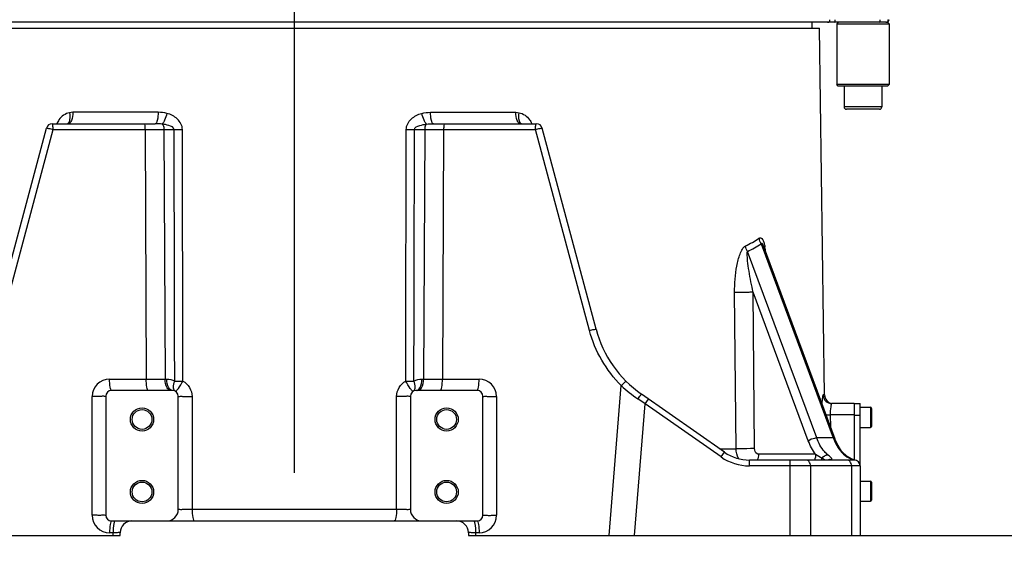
# Model space of a CAD drawing. Header units: millimetres. Extents: x 0 to 8410, y 0 to 5940.
# Tile 58 of 85: x 3719 to 4058, y 3141 to 3324. Entities that reach past the tile are written whole.
import ezdxf

# ---------------------------------------------------------------- set-up
doc = ezdxf.new("R2010")
doc.units = ezdxf.units.MM
doc.header["$LTSCALE"] = 462.55
doc.linetypes.add('CENTER', pattern=[0.6, 0.375, -0.075, 0.075, -0.075])
doc.layers.get('0').update_dxf_attribs({"linetype": 'CONTINUOUS'})
for name, color, linetype in [('204101000013-1_DXF_DIMENSION', 7, 'CONTINUOUS'), ('204101000013_DXF_AXIS', 7, 'CONTINUOUS'), ('204101000013_DXF_DIMENSION', 7, 'CONTINUOUS'), ('304103000018DXF_CONTINUOUS_LINE', 7, 'CONTINUOUS'), ('304103000019DXF_CONTINUOUS_LINE', 7, 'CONTINUOUS'), ('304104000151DXF_CONTINUOUS_LINE', 7, 'CONTINUOUS'), ('304105000042DXF_CONTINUOUS_LINE', 7, 'CONTINUOUS'), ('501023000016DXF_CONTINUOUS_LINE', 7, 'CONTINUOUS'), ('501023000074DXF_CONTINUOUS_LINE', 7, 'CONTINUOUS')]:
    doc.layers.add(name, color=color, linetype=linetype)
doc.styles.get("Standard").update_dxf_attribs({"font": 'txt', "width": 0.7})
doc.dimstyles.new('DIMSTYLE_1', dxfattribs={"dimtxt": 70, "dimasz": 60, "dimexe": 1.5, "dimexo": 0, "dimgap": 1.75, "dimtad": 0, "dimtih": 1, "dimtoh": 1, "dimdsep": 46, "dimtxsty": 'Standard', "dimblk": '_FILLED', "dimblk1": '_FILLED', "dimblk2": '_FILLED', "dimcen": 0.09, "dimclrt": 5, "dimazin": 2, "dimtp": 0.01, "dimtm": 0.01, "dimtfac": 1, "dimtofl": 0, "dimtmove": 0, "dimatfit": 3, "dimldrblk": '_FILLED', "dimfxl": 0, "dimtolj": 1, "dimarcsym": 0})
doc.dimstyles.new('DIMSTYLE_2', dxfattribs={"dimtxt": 70, "dimasz": 60, "dimexe": 1.5, "dimexo": 0, "dimgap": 1.75, "dimtad": 0, "dimtih": 1, "dimtoh": 1, "dimdec": 0, "dimdsep": 46, "dimtxsty": 'Standard', "dimblk": '_FILLED', "dimblk1": '_FILLED', "dimblk2": '_FILLED', "dimcen": 0.09, "dimclrt": 5, "dimazin": 2, "dimtp": 0.01, "dimtm": 0.01, "dimtfac": 1, "dimtdec": 0, "dimtofl": 0, "dimtmove": 0, "dimatfit": 3, "dimldrblk": '_FILLED', "dimfxl": 0, "dimtolj": 1, "dimarcsym": 0})
doc.dimstyles.new('DIMSTYLE_3', dxfattribs={"dimtxt": 70, "dimasz": 60, "dimexe": 1.5, "dimexo": 0, "dimgap": 1.75, "dimtad": 0, "dimtih": 1, "dimtoh": 1, "dimdec": 0, "dimdsep": 46, "dimtxsty": 'Standard', "dimblk": '_FILLED', "dimblk1": '_FILLED', "dimblk2": '_FILLED', "dimcen": 0.09, "dimclrt": 5, "dimazin": 2, "dimtfac": 1, "dimtdec": 0, "dimtofl": 0, "dimtmove": 0, "dimatfit": 3, "dimldrblk": '_FILLED', "dimfxl": 0, "dimtolj": 1, "dimarcsym": 0})
doc.dimstyles.new('DIMSTYLE_4', dxfattribs={"dimtxt": 70, "dimasz": 60, "dimexe": 1.5, "dimexo": 0, "dimgap": 1.75, "dimtad": 0, "dimtih": 1, "dimtoh": 1, "dimdec": 9, "dimdsep": 46, "dimtxsty": 'Standard', "dimblk": '_FILLED', "dimblk1": '_FILLED', "dimblk2": '_FILLED', "dimcen": 0.09, "dimclrt": 5, "dimazin": 2, "dimtp": 0.01, "dimtm": 0.01, "dimtfac": 1, "dimtdec": 9, "dimtofl": 0, "dimtmove": 0, "dimatfit": 3, "dimldrblk": '_FILLED', "dimfxl": 0, "dimtolj": 1, "dimarcsym": 0})
doc.dimstyles.new('DIMSTYLE_7', dxfattribs={"dimtxt": 70, "dimasz": 60, "dimexe": 1.5, "dimexo": 0, "dimgap": 1.75, "dimtad": 1, "dimdsep": 46, "dimtxsty": 'Standard', "dimblk": '_FILLED', "dimblk1": '_FILLED', "dimblk2": '_FILLED', "dimcen": 0.09, "dimclrt": 5, "dimazin": 2, "dimtp": 0.01, "dimtm": 0.01, "dimtfac": 1, "dimtofl": 0, "dimtmove": 0, "dimatfit": 3, "dimldrblk": '_FILLED', "dimfxl": 0, "dimtolj": 1, "dimarcsym": 0})

# ---------------------------------------------------------------- blocks, each defined once
blk = doc.blocks.new('*D2')
at = {"layer": '204101000013-1_DXF_DIMENSION', "color": 2, "linetype": 'Continuous'}
blk.add_line((4005.47, 3146.17), (5658.26, 3146.17), dxfattribs=at)
blk = doc.blocks.new('_FILLED')
at = {"color": 0, "linetype": 'ByBlock'}
blk.add_solid([(0, 0), (-1, 0.125), (-1, -0.125)], dxfattribs=at)
blk = doc.blocks.new('*D8')
at = {"layer": '204101000013-1_DXF_DIMENSION', "color": 2, "linetype": 'Continuous'}
blk.add_line((3962.4, 2842.16), (5658.26, 2842.16), dxfattribs=at)
blk = doc.blocks.new('*D10')
at = {"layer": '204101000013-1_DXF_DIMENSION', "color": 2, "linetype": 'Continuous'}
blk.add_line((4009.53, 4414.17), (5658.26, 4414.17), dxfattribs=at)
blk = doc.blocks.new('*D11')
at = {"layer": '204101000013-1_DXF_DIMENSION', "color": 2, "linetype": 'Continuous'}
blk.add_line((3962.4, 5206.15), (5658.26, 5206.15), dxfattribs=at)
blk = doc.blocks.new('*D21')
at = {"layer": '204101000013-1_DXF_DIMENSION', "color": 2, "linetype": 'Continuous'}
blk.add_line((3975.75, 3957.41), (5658.26, 3957.41), dxfattribs=at)
blk = doc.blocks.new('*D23')
at = {"layer": '204101000013-1_DXF_DIMENSION', "color": 2, "linetype": 'Continuous'}
blk.add_line((2452.9, 3544.17), (2452.9, 2387.41), dxfattribs=at)
blk = doc.blocks.new('*D31')
at = {"layer": '204101000013_DXF_DIMENSION', "color": 2, "linetype": 'Continuous'}
for p, q in [((3909.22, 3684.17), (3361.14, 3684.17)), ((3376.14, 3684.17), (3376.14, 3415.17)), ((3376.14, 3146.17), (3376.14, 3415.17)), ((3621.33, 3146.17), (3361.14, 3146.17))]:
    blk.add_line(p, q, dxfattribs=at)
at = {"layer": '204101000013_DXF_DIMENSION', "color": 2, "linetype": 'Continuous', "xscale": 60, "yscale": 60, "zscale": 60}
for p, rotation in [((3376.14, 3684.17), 90), ((3376.14, 3146.17), 270)]:
    blk.add_blockref('_FILLED', p, dxfattribs=dict(at, rotation=rotation))

msp = doc.modelspace()

# ---------------------------------------------------------------- linework, layer by layer
at = {"color": 2, "linetype": 'Continuous'}
for centre, radius, start, end in [((3962.401, 3684.175), 1521.972, 330, 180), ((3693.744, 3292.104), 524.05, 300.84089, 24.29)]:
    msp.add_arc(centre, radius, start, end, dxfattribs=at)
at = {"layer": '204101000013_DXF_AXIS', "color": 7, "linetype": 'CENTER'}
msp.add_line((3813.402, 3341.175), (3813.402, 3135.23), dxfattribs=at)
at = {"layer": '304103000018DXF_CONTINUOUS_LINE', "color": 7, "linetype": 'Continuous'}
msp.add_line((4017.377, 3323.175), (3624.418, 3323.175), dxfattribs=at)
msp.add_arc((4017.402, 3324.175), 1, 270, 360, dxfattribs=at)
at = {"layer": '304103000018DXF_CONTINUOUS_LINE', "color": 9, "linetype": 'Continuous'}
for points, knots in [([(3997.232, 3323.175), (3997.469, 3323.175), (3997.996, 3323.198), (3998.093, 3323.814), (3997.97, 3323.972)], [0, 0, 0, 0, 0.5416206, 1, 1, 1, 1]), ([(3999.517, 3323.175), (3999.709, 3323.175), (3999.944, 3323.565), (3999.867, 3323.861), (3999.83, 3323.972)], [0, 0, 0, 0, 0.6210634, 1, 1, 1, 1]), ([(4014.978, 3323.175), (4015.171, 3323.175), (4015.405, 3323.565), (4015.329, 3323.861), (4015.292, 3323.972)], [0, 0, 0, 0, 0.6210633, 1, 1, 1, 1]), ([(4017.285, 3323.175), (4017.369, 3323.175), (4017.544, 3323.195), (4017.714, 3323.244), (4017.797, 3323.279)], [0, 0, 0, 0, 0.480768, 1, 1, 1, 1]), ([(4017.797, 3323.279), (4017.926, 3323.333), (4018.226, 3323.505), (4018.117, 3323.857), (4018.027, 3323.972)], [0, 0, 0, 0, 0.4889349, 1, 1, 1, 1])]:
    msp.add_open_spline(points, degree=3, knots=knots, dxfattribs=at)
at = {"layer": '304103000019DXF_CONTINUOUS_LINE', "color": 7, "linetype": 'Continuous'}
for p, q in [((3991.902, 3321.175), (3991.902, 3323.175)), ((3632.402, 3321.175), (3994.402, 3321.175)), ((3996.169, 3194.633), (3994.402, 3321.175)), ((3709.416, 3217.32), (3728.004, 3286.692)), ((3729.936, 3288.175), (3765.426, 3288.175)), ((3861.377, 3288.175), (3896.867, 3288.175)), ((3917.387, 3217.32), (3898.799, 3286.692)), ((3974.963, 3246.15), (3974.964, 3246.148)), ((3974.968, 3246.137), (3999.698, 3179.5)), ((3748.402, 3194.175), (3748.402, 3153.175)), ((3771.402, 3196.175), (3750.402, 3196.175)), ((3773.402, 3155.175), (3773.402, 3194.175)), ((3853.402, 3194.175), (3853.402, 3155.175)), ((3876.402, 3196.175), (3855.402, 3196.175)), ((3878.402, 3153.175), (3878.402, 3194.175)), ((3961.671, 3174.887), (3933.081, 3194.906)), ((4006.402, 3191.675), (3998.672, 3191.675)), ((4006.402, 3191.675), (4006.402, 3172.175)), ((4005.313, 3172.641), (4003.906, 3173.447)), ((4006.402, 3172.175), (3970.275, 3172.175)), ((4005.447, 3172.585), (4005.313, 3172.641)), ((4005.686, 3172.488), (4005.447, 3172.585)), ((4008.402, 3170.175), (4008.402, 3146.175)), ((3750.402, 3151.175), (3876.402, 3151.175)), ((3618.402, 3146.175), (3753.402, 3146.175)), ((3753.402, 3146.175), (3753.402, 3147.175)), ((3873.402, 3147.175), (3873.402, 3146.175)), ((3873.402, 3146.175), (4008.402, 3146.175))]:
    msp.add_line(p, q, dxfattribs=at)
at = {"layer": '304103000019DXF_CONTINUOUS_LINE', "color": 9, "linetype": 'Continuous'}
for p, q in [((3766.461, 3292.119), (3737.063, 3292.119)), ((3860.342, 3292.119), (3889.74, 3292.119)), ((3711.695, 3216.83), (3730.283, 3286.203)), ((3730.283, 3286.203), (3761.938, 3286.203)), ((3761.938, 3286.203), (3762.356, 3200.119)), ((3761.938, 3286.203), (3768.465, 3286.203)), ((3768.465, 3286.203), (3771.974, 3286.203)), ((3768.465, 3286.203), (3768.883, 3200.119)), ((3854.829, 3286.203), (3858.338, 3286.203)), ((3858.338, 3286.203), (3857.921, 3200.119)), ((3858.338, 3286.203), (3864.865, 3286.203)), ((3864.865, 3286.203), (3864.448, 3200.119)), ((3864.865, 3286.203), (3896.52, 3286.203)), ((3915.108, 3216.83), (3896.52, 3286.203)), ((3974.329, 3246.766), (3999.185, 3179.789)), ((3993.469, 3179.789), (3969.581, 3244.156)), ((3965.668, 3176.091), (3965.161, 3229.996)), ((3990.574, 3178.804), (3971.555, 3230.052)), ((3972.06, 3176.147), (3971.555, 3230.052)), ((3749.707, 3200.119), (3762.356, 3200.119)), ((3768.883, 3200.119), (3769.402, 3200.119)), ((3857.401, 3200.119), (3857.921, 3200.119)), ((3864.448, 3200.119), (3877.096, 3200.119)), ((3921.937, 3146.175), (3926.095, 3197.885)), ((3743.707, 3153.119), (3743.707, 3194.119)), ((3778.172, 3194.119), (3778.17, 3155.23)), ((3848.633, 3155.23), (3848.631, 3194.119)), ((3883.096, 3194.119), (3883.096, 3153.119)), ((3996.169, 3194.633), (3995.68, 3194.633)), ((3930.675, 3146.175), (3934.327, 3191.592)), ((3934.327, 3191.592), (3931.829, 3193.276)), ((3934.327, 3191.592), (3935.474, 3193.231)), ((3960.524, 3173.249), (3934.327, 3191.592)), ((4006.402, 3187.744), (3998.123, 3187.744)), ((3998.123, 3187.744), (3998.173, 3183.609)), ((3999.185, 3179.789), (3993.469, 3179.789)), ((3959.952, 3176.091), (3965.668, 3176.091)), ((3960.524, 3173.249), (3961.671, 3174.887)), ((3993.094, 3174.175), (3973.398, 3174.175)), ((3970.275, 3170.175), (3970.275, 3172.175)), ((4008.402, 3170.175), (3970.275, 3170.175)), ((3984.259, 3146.175), (3984.259, 3172.175)), ((3991.33, 3170.175), (3991.33, 3146.175)), ((4005.313, 3172.641), (4004.951, 3172.727)), ((4005.473, 3170.175), (4005.473, 3146.175)), ((3778.17, 3155.23), (3848.633, 3155.23)), ((3750.922, 3147.119), (3749.707, 3147.119)), ((3750.922, 3146.175), (3750.922, 3147.119)), ((3877.096, 3147.119), (3875.881, 3147.119)), ((3875.881, 3147.119), (3875.881, 3146.175))]:
    msp.add_line(p, q, dxfattribs=at)
at = {"layer": '304103000019DXF_CONTINUOUS_LINE', "color": 7, "linetype": 'Continuous'}
for points in [[(4003.906, 3173.447), (4002.026, 3175.271), (4000.456, 3177.748), (3999.698, 3179.499)], [(4006.493, 3172.207), (4006.382, 3172.241), (4006.246, 3172.284), (4006.085, 3172.339), (4005.899, 3172.407), (4005.686, 3172.488)], [(4006.694, 3172.154), (4006.648, 3172.165), (4006.581, 3172.182), (4006.493, 3172.207)], [(4006.717, 3172.148), (4006.72, 3172.148), (4006.694, 3172.154)]]:
    msp.add_lwpolyline(points, dxfattribs=at)
for centre, radius in [((3760.902, 3186.175), 4), ((3760.902, 3186.175), 3.4), ((3865.902, 3186.175), 4), ((3865.902, 3186.175), 3.4), ((3760.902, 3161.175), 4), ((3760.902, 3161.175), 3.4), ((3865.902, 3161.175), 4), ((3865.902, 3161.175), 3.4)]:
    msp.add_circle(centre, radius, dxfattribs=at)
for centre, radius, start, end in [((3729.936, 3286.175), 2, 90, 165), ((3896.867, 3286.175), 2, 15, 90), ((3956.024, 3227.672), 40, 195.00009, 235.00026), ((3750.402, 3194.175), 2, 90, 180), ((3771.402, 3194.175), 2, 0, 90), ((3855.402, 3194.175), 2, 90, 180), ((3876.402, 3194.175), 2, 0, 90), ((3999.168, 3194.675), 3, 180.8, 260.64242), ((3970.275, 3187.175), 15, 235, 270), ((4006.402, 3170.175), 2, 0, 90), ((3750.402, 3153.175), 2, 180, 270), ((3769.402, 3155.175), 4, 270, 360), ((3857.402, 3155.175), 4, 180, 270), ((3876.402, 3153.175), 2, 270, 360), ((3757.402, 3147.175), 4, 89.99995, 180), ((3869.402, 3147.175), 4, 0, 90)]:
    msp.add_arc(centre, radius, start, end, dxfattribs=at)
at = {"layer": '304103000019DXF_CONTINUOUS_LINE', "color": 9, "linetype": 'Continuous'}
for centre, radius, start, end in [((3773.398, 3529.601), 243.402, 269.66469, 270.33555), ((3853.404, 3528.127), 241.929, 269.66251, 270.33747), ((3957.065, 3272.554), 29.004, 294.06028, 304.60082), ((3957.641, 3271.5), 29.836, 293.58888, 304.00759), ((3955.151, 3242.049), 20.784, 7.52698, 10.07386), ((3948.182, 3241.121), 27.815, 5.29139, 7.54046), ((3749.707, 3194.118), 6, 90.00285, 179.99715), ((3773.595, 3442.006), 242.57, 269.66457, 270.33543), ((3853.208, 3442.067), 242.632, 269.66466, 270.33534), ((3877.096, 3194.118), 6, 0.00292, 89.99708), ((3956.351, 3229.655), 43.872, 226.39807, 236.01732), ((3998.676, 3194.67), 2.996, 180.72198, 269.92478), ((3996.27, 3336.342), 148.609, 270.13409, 270.71449), ((4016.37, 3186.002), 18.273, 199.8746, 201.40336), ((4002.667, 3187.902), 16.735, 235.10925, 243.99755), ((3970.275, 3187.175), 17, 235, 270), ((3990.295, 3173.949), 5.151, 339.34059, 343.39229), ((3990.017, 3174.033), 5.441, 343.38556, 347.55646), ((3867.369, 2980.316), 231.187, 56.2753, 56.39281), ((3966.308, 3128.505), 53.005, 55.82687, 56.28984), ((4007.867, 3179.395), 7.278, 242.75046, 246.37631), ((4009.538, 3182.515), 10.799, 249.62215, 252.42049), ((3749.707, 3153.119), 6, 180.00294, 269.99706), ((3877.096, 3153.119), 6, 270.00286, 359.99714)]:
    msp.add_arc(centre, radius, start, end, dxfattribs=at)
for points, knots in [([(3737.063, 3292.119), (3737.058, 3291.173), (3736.961, 3289.779), (3735.93, 3288.175), (3735.38, 3288.175)], [0, 0, 0, 0, 0.6322078, 1, 1, 1, 1]), ([(3766.461, 3292.119), (3766.457, 3291.182), (3766.36, 3290.065), (3765.88, 3288.175), (3765.426, 3288.175)], [0, 0, 0, 0, 0.6734759, 1, 1, 1, 1]), ([(3861.377, 3288.175), (3860.923, 3288.175), (3860.443, 3290.065), (3860.346, 3291.182), (3860.342, 3292.119)], [0, 0, 0, 0, 0.326524, 1, 1, 1, 1]), ([(3891.423, 3288.175), (3890.873, 3288.175), (3889.842, 3289.779), (3889.745, 3291.173), (3889.74, 3292.119)], [0, 0, 0, 0, 0.367793, 1, 1, 1, 1]), ([(3735.918, 3291.999), (3734.49, 3291.703), (3732.636, 3290.448), (3731.744, 3288.667), (3731.569, 3288.176)], [0, 0, 0, 0, 0.7366994, 1, 1, 1, 1]), ([(3735.918, 3291.999), (3736.041, 3291.225), (3736.113, 3289.966), (3735.708, 3288.56), (3735.291, 3288.262)], [0, 0, 0, 0, 0.6046342, 1, 1, 1, 1]), ([(3769.481, 3291.741), (3769.277, 3290.943), (3768.835, 3289.683), (3768.231, 3288.387), (3767.814, 3288.049)], [0, 0, 0, 0, 0.6053203, 1, 1, 1, 1]), ([(3774.824, 3286.203), (3774.823, 3287.55), (3773.315, 3290.22), (3770.784, 3291.383), (3769.481, 3291.741)], [0, 0, 0, 0, 0.4992779, 1, 1, 1, 1]), ([(3851.979, 3286.203), (3851.983, 3287.55), (3853.487, 3290.22), (3856.019, 3291.383), (3857.322, 3291.741)], [0, 0, 0, 0, 0.4993458, 1, 1, 1, 1]), ([(3858.989, 3288.049), (3858.572, 3288.387), (3857.968, 3289.683), (3857.526, 3290.943), (3857.322, 3291.741)], [0, 0, 0, 0, 0.3946799, 1, 1, 1, 1]), ([(3891.263, 3288.517), (3891.132, 3288.697), (3890.663, 3289.806), (3890.734, 3291.051), (3890.885, 3291.999)], [0, 0, 0, 0, 0.1882914, 1, 1, 1, 1]), ([(3890.886, 3291.999), (3892.309, 3291.704), (3894.158, 3290.455), (3895.051, 3288.682), (3895.228, 3288.194)], [0, 0, 0, 0, 0.7368646, 1, 1, 1, 1]), ([(3728.004, 3286.692), (3728.021, 3286.754), (3728.369, 3286.622), (3728.991, 3286.599), (3729.763, 3286.348), (3730.283, 3286.203)], [0, 0, 0, 0, 0.0821444, 0.306108, 1, 1, 1, 1]), ([(3730.283, 3286.203), (3730.282, 3286.668), (3730.197, 3287.161), (3730.146, 3288.175), (3729.936, 3288.175)], [0, 0, 0, 0, 0.6894018, 1, 1, 1, 1]), ([(3761.591, 3288.175), (3761.8, 3288.175), (3761.852, 3287.162), (3761.937, 3286.669), (3761.938, 3286.203)], [0, 0, 0, 0, 0.3087223, 1, 1, 1, 1]), ([(3771.974, 3286.203), (3771.98, 3286.967), (3769.929, 3287.708), (3768.599, 3287.956), (3767.814, 3288.049)], [0, 0, 0, 0, 0.4916179, 1, 1, 1, 1]), ([(3767.814, 3288.049), (3767.919, 3287.971), (3768.351, 3287.446), (3768.461, 3286.737), (3768.465, 3286.203)], [0, 0, 0, 0, 0.1957124, 1, 1, 1, 1]), ([(3854.829, 3286.203), (3854.825, 3286.968), (3856.872, 3287.711), (3858.205, 3287.956), (3858.989, 3288.049)], [0, 0, 0, 0, 0.4922476, 1, 1, 1, 1]), ([(3858.989, 3288.049), (3858.884, 3287.971), (3858.453, 3287.446), (3858.342, 3286.737), (3858.338, 3286.203)], [0, 0, 0, 0, 0.1957106, 1, 1, 1, 1]), ([(3865.212, 3288.175), (3865.003, 3288.175), (3864.951, 3287.162), (3864.866, 3286.669), (3864.865, 3286.203)], [0, 0, 0, 0, 0.3087225, 1, 1, 1, 1]), ([(3891.738, 3288.15), (3891.647, 3288.177), (3891.464, 3288.277), (3891.326, 3288.429), (3891.263, 3288.517)], [0, 0, 0, 0, 0.4680955, 1, 1, 1, 1]), ([(3896.52, 3286.203), (3896.521, 3286.669), (3896.606, 3287.162), (3896.658, 3288.175), (3896.867, 3288.175)], [0, 0, 0, 0, 0.6912287, 1, 1, 1, 1]), ([(3896.52, 3286.203), (3897.04, 3286.348), (3897.812, 3286.599), (3898.434, 3286.622), (3898.782, 3286.754), (3898.799, 3286.692)], [0, 0, 0, 0, 0.693892, 0.9178556, 1, 1, 1, 1]), ([(3973.535, 3248.68), (3973.728, 3248.814), (3974.363, 3248.932), (3974.967, 3248.054), (3975.347, 3246.991), (3975.535, 3246.135), (3975.615, 3245.684)], [0, 0, 0, 0, 0.1679673, 0.3820128, 0.6725452, 1, 1, 1, 1]), ([(3965.161, 3229.996), (3965.147, 3231.537), (3965.271, 3234.592), (3965.857, 3239.019), (3966.706, 3242.53), (3967.708, 3244.853), (3968.425, 3245.863), (3968.89, 3246.07)], [0, 0, 0, 0, 0.2743952, 0.5427421, 0.7960521, 0.9094124, 1, 1, 1, 1]), ([(3974.329, 3246.766), (3974.341, 3246.842), (3974.397, 3247.022), (3974.705, 3246.914), (3974.801, 3246.562), (3974.915, 3246.307), (3974.968, 3246.152)], [0, 0, 0, 0, 0.1814068, 0.3244466, 0.6127077, 1, 1, 1, 1]), ([(3971.555, 3230.052), (3971.008, 3232.464), (3970.325, 3236.062), (3969.685, 3240.279), (3969.537, 3242.536), (3969.415, 3243.667), (3969.581, 3244.156)], [0, 0, 0, 0, 0.5196056, 0.7708684, 0.8914533, 1, 1, 1, 1]), ([(3971.555, 3230.052), (3971.064, 3230.041), (3968.932, 3230.007), (3966.801, 3229.984), (3965.161, 3229.996)], [0, 0, 0, 0, 0.230722, 1, 1, 1, 1]), ([(3915.108, 3216.83), (3915.629, 3216.975), (3916.4, 3217.227), (3917.023, 3217.25), (3917.371, 3217.381), (3917.387, 3217.32)], [0, 0, 0, 0, 0.6939231, 0.9178636, 1, 1, 1, 1]), ([(3750.402, 3196.175), (3750.269, 3196.175), (3750.034, 3196.674), (3749.793, 3197.883), (3749.709, 3199.185), (3749.707, 3200.119)], [0, 0, 0, 0, 0.0977143, 0.313801, 1, 1, 1, 1]), ([(3763.05, 3196.175), (3762.918, 3196.175), (3762.683, 3196.674), (3762.441, 3197.883), (3762.358, 3199.185), (3762.356, 3200.119)], [0, 0, 0, 0, 0.0977143, 0.3138011, 1, 1, 1, 1]), ([(3762.356, 3200.119), (3762.924, 3200.118), (3765.099, 3200.118), (3767.275, 3200.118), (3768.883, 3200.119)], [0, 0, 0, 0, 0.260965, 1, 1, 1, 1]), ([(3770.123, 3196.474), (3769.923, 3196.638), (3769.106, 3197.688), (3768.89, 3199.072), (3768.882, 3200.119)], [0, 0, 0, 0, 0.1982498, 1, 1, 1, 1]), ([(3770.643, 3196.474), (3770.442, 3196.638), (3769.626, 3197.688), (3769.409, 3199.072), (3769.402, 3200.119)], [0, 0, 0, 0, 0.1982498, 1, 1, 1, 1]), ([(3771.82, 3196.644), (3771.768, 3196.828), (3771.651, 3197.777), (3771.89, 3198.737), (3772.175, 3199.439)], [0, 0, 0, 0, 0.2010203, 1, 1, 1, 1]), ([(3772.326, 3195.948), (3772.462, 3195.877), (3772.965, 3196.238), (3773.83, 3197.303), (3774.529, 3198.546), (3775.015, 3199.439)], [0, 0, 0, 0, 0.1020318, 0.3221033, 1, 1, 1, 1]), ([(3854.477, 3195.948), (3854.341, 3195.877), (3853.838, 3196.238), (3852.973, 3197.303), (3852.274, 3198.546), (3851.788, 3199.439)], [0, 0, 0, 0, 0.1020313, 0.3221029, 1, 1, 1, 1]), ([(3854.983, 3196.644), (3855.036, 3196.828), (3855.152, 3197.777), (3854.913, 3198.737), (3854.628, 3199.439)], [0, 0, 0, 0, 0.2010208, 1, 1, 1, 1]), ([(3856.16, 3196.474), (3856.361, 3196.638), (3857.177, 3197.688), (3857.394, 3199.072), (3857.401, 3200.119)], [0, 0, 0, 0, 0.1982498, 1, 1, 1, 1]), ([(3856.68, 3196.474), (3856.88, 3196.638), (3857.697, 3197.688), (3857.913, 3199.072), (3857.921, 3200.119)], [0, 0, 0, 0, 0.1982503, 1, 1, 1, 1]), ([(3857.921, 3200.119), (3858.437, 3200.118), (3860.612, 3200.118), (3862.788, 3200.118), (3864.448, 3200.119)], [0, 0, 0, 0, 0.2370977, 1, 1, 1, 1]), ([(3863.753, 3196.175), (3863.886, 3196.175), (3864.12, 3196.674), (3864.362, 3197.883), (3864.445, 3199.185), (3864.447, 3200.119)], [0, 0, 0, 0, 0.0977143, 0.313801, 1, 1, 1, 1]), ([(3876.402, 3196.175), (3876.534, 3196.175), (3876.769, 3196.674), (3877.011, 3197.883), (3877.094, 3199.185), (3877.096, 3200.119)], [0, 0, 0, 0, 0.0977143, 0.313801, 1, 1, 1, 1]), ([(3926.095, 3197.885), (3926.456, 3198.26), (3926.914, 3198.541), (3927.686, 3199.441), (3927.851, 3199.277)], [0, 0, 0, 0, 0.6910244, 1, 1, 1, 1]), ([(3748.402, 3194.175), (3748.402, 3194.049), (3747.633, 3194.289), (3746.904, 3194.047), (3745.338, 3194.148), (3744.284, 3194.117), (3743.707, 3194.119)], [0, 0, 0, 0, 0.0799892, 0.3045352, 0.6315433, 1, 1, 1, 1]), ([(3773.402, 3194.175), (3773.402, 3194.047), (3774.186, 3194.292), (3774.929, 3194.045), (3776.52, 3194.148), (3777.589, 3194.117), (3778.172, 3194.119)], [0, 0, 0, 0, 0.0804396, 0.3059245, 0.6332515, 1, 1, 1, 1]), ([(3853.402, 3194.175), (3853.402, 3194.047), (3852.617, 3194.292), (3851.875, 3194.045), (3850.283, 3194.148), (3849.214, 3194.117), (3848.631, 3194.119)], [0, 0, 0, 0, 0.0804397, 0.3059249, 0.633252, 1, 1, 1, 1]), ([(3878.402, 3194.175), (3878.402, 3194.049), (3879.17, 3194.289), (3879.899, 3194.047), (3881.465, 3194.148), (3882.519, 3194.117), (3883.096, 3194.119)], [0, 0, 0, 0, 0.0799892, 0.3045352, 0.6315433, 1, 1, 1, 1]), ([(3931.829, 3193.276), (3932.106, 3193.672), (3932.481, 3194.289), (3932.892, 3194.649), (3933.037, 3194.937), (3933.081, 3194.906)], [0, 0, 0, 0, 0.7038341, 0.9216504, 1, 1, 1, 1]), ([(3995.68, 3194.633), (3995.6, 3194.633), (3995.514, 3194.245), (3995.32, 3193.379), (3995.26, 3192.334), (3995.218, 3191.587)], [0, 0, 0, 0, 0.0780183, 0.2773617, 1, 1, 1, 1]), ([(3998.4, 3191.156), (3998.347, 3190.952), (3998.141, 3189.826), (3998.103, 3188.676), (3998.123, 3187.744)], [0, 0, 0, 0, 0.184238, 1, 1, 1, 1]), ([(3998.672, 3191.675), (3998.609, 3191.675), (3998.481, 3191.459), (3998.434, 3191.288), (3998.4, 3191.156)], [0, 0, 0, 0, 0.3159418, 1, 1, 1, 1]), ([(3990.574, 3178.804), (3991.173, 3179.341), (3992.207, 3179.744), (3993.243, 3179.818), (3993.469, 3179.789)], [0, 0, 0, 0, 0.7791581, 1, 1, 1, 1]), ([(3997.271, 3173.964), (3996.865, 3174.306), (3995.208, 3175.962), (3994.082, 3178.093), (3993.469, 3179.789)], [0, 0, 0, 0, 0.2274309, 1, 1, 1, 1]), ([(3999.698, 3179.5), (3999.668, 3179.58), (3999.504, 3179.73), (3999.302, 3179.773), (3999.185, 3179.789)], [0, 0, 0, 0, 0.4202023, 1, 1, 1, 1]), ([(3999.357, 3179.333), (3999.644, 3178.602), (4000.811, 3176.097), (4002.764, 3173.836), (4004.535, 3172.925)], [0, 0, 0, 0, 0.282799, 1, 1, 1, 1]), ([(3972.06, 3176.147), (3971.568, 3176.136), (3969.438, 3176.102), (3967.307, 3176.079), (3965.668, 3176.091)], [0, 0, 0, 0, 0.2306469, 1, 1, 1, 1]), ([(3973.398, 3174.175), (3973.228, 3174.174), (3972.377, 3174.438), (3972.066, 3175.473), (3972.06, 3176.147)], [0, 0, 0, 0, 0.201517, 1, 1, 1, 1]), ([(3998.606, 3172.776), (3998.544, 3172.852), (3998.121, 3173.275), (3997.652, 3173.644), (3997.271, 3173.964)], [0, 0, 0, 0, 0.1653051, 1, 1, 1, 1]), ([(3991.33, 3170.175), (3991.33, 3170.432), (3991.25, 3171.265), (3990.515, 3172.175), (3989.916, 3172.175)], [0, 0, 0, 0, 0.300679, 1, 1, 1, 1]), ([(3996.349, 3172.172), (3996.307, 3172.202), (3996.217, 3172.265), (3996.127, 3172.326), (3996.08, 3172.358)], [0, 0, 0, 0, 0.4767233, 1, 1, 1, 1]), ([(3998.007, 3172.461), (3998.058, 3172.453), (3998.163, 3172.423), (3998.258, 3172.37), (3998.304, 3172.338)], [0, 0, 0, 0, 0.4765262, 1, 1, 1, 1]), ([(3998.304, 3172.338), (3998.329, 3172.321), (3998.379, 3172.282), (3998.426, 3172.239), (3998.449, 3172.216)], [0, 0, 0, 0, 0.4818559, 1, 1, 1, 1]), ([(3998.402, 3172.175), (3998.459, 3172.175), (3998.6, 3172.263), (3998.672, 3172.394), (3998.713, 3172.475)], [0, 0, 0, 0, 0.3870364, 1, 1, 1, 1]), ([(3998.713, 3172.475), (3998.733, 3172.513), (3998.72, 3172.637), (3998.649, 3172.724), (3998.606, 3172.776)], [0, 0, 0, 0, 0.3838937, 1, 1, 1, 1]), ([(4005.473, 3170.175), (4005.473, 3170.432), (4005.392, 3171.265), (4004.658, 3172.175), (4004.058, 3172.175)], [0, 0, 0, 0, 0.300679, 1, 1, 1, 1]), ([(4006.277, 3172.22), (4006.314, 3172.209), (4006.328, 3172.22), (4006.406, 3172.175), (4006.4, 3172.175)], [0, 0, 0, 0, 0.880429, 1, 1, 1, 1]), ([(3748.402, 3153.175), (3748.402, 3153.049), (3747.633, 3153.289), (3746.904, 3153.047), (3745.338, 3153.148), (3744.284, 3153.117), (3743.707, 3153.119)], [0, 0, 0, 0, 0.0799892, 0.3045352, 0.6315433, 1, 1, 1, 1]), ([(3773.402, 3155.175), (3773.402, 3155.302), (3774.185, 3155.058), (3774.927, 3155.304), (3776.518, 3155.201), (3777.587, 3155.232), (3778.17, 3155.23)], [0, 0, 0, 0, 0.0803957, 0.3057638, 0.6331513, 1, 1, 1, 1]), ([(3778.17, 3155.23), (3778.168, 3154.273), (3778.26, 3152.941), (3778.525, 3151.676), (3778.796, 3151.175), (3778.939, 3151.175)], [0, 0, 0, 0, 0.6810528, 0.8983111, 1, 1, 1, 1]), ([(3848.633, 3155.23), (3848.635, 3154.273), (3848.543, 3152.941), (3848.278, 3151.676), (3848.007, 3151.175), (3847.864, 3151.175)], [0, 0, 0, 0, 0.6810528, 0.8983111, 1, 1, 1, 1]), ([(3848.633, 3155.23), (3849.216, 3155.232), (3850.285, 3155.201), (3851.876, 3155.304), (3852.618, 3155.058), (3853.401, 3155.302), (3853.402, 3155.175)], [0, 0, 0, 0, 0.3668573, 0.6942458, 0.9196108, 1, 1, 1, 1]), ([(3878.402, 3153.175), (3878.402, 3153.049), (3879.17, 3153.289), (3879.899, 3153.047), (3881.465, 3153.148), (3882.519, 3153.117), (3883.096, 3153.119)], [0, 0, 0, 0, 0.0799892, 0.3045352, 0.6315433, 1, 1, 1, 1]), ([(3750.402, 3151.175), (3750.265, 3151.175), (3750.028, 3150.655), (3749.785, 3149.416), (3749.705, 3148.076), (3749.707, 3147.119)], [0, 0, 0, 0, 0.0977501, 0.3149085, 1, 1, 1, 1]), ([(3751.349, 3150.865), (3751.267, 3150.668), (3750.967, 3149.436), (3750.92, 3148.166), (3750.922, 3147.119)], [0, 0, 0, 0, 0.1689145, 1, 1, 1, 1]), ([(3751.617, 3151.175), (3751.565, 3151.175), (3751.438, 3151.074), (3751.383, 3150.947), (3751.349, 3150.865)], [0, 0, 0, 0, 0.3715222, 1, 1, 1, 1]), ([(3875.186, 3151.175), (3875.239, 3151.175), (3875.365, 3151.074), (3875.42, 3150.947), (3875.454, 3150.865)], [0, 0, 0, 0, 0.3715216, 1, 1, 1, 1]), ([(3875.454, 3150.865), (3875.536, 3150.668), (3875.836, 3149.436), (3875.883, 3148.166), (3875.881, 3147.119)], [0, 0, 0, 0, 0.1689149, 1, 1, 1, 1]), ([(3876.402, 3151.175), (3876.538, 3151.175), (3876.775, 3150.655), (3877.018, 3149.416), (3877.098, 3148.076), (3877.096, 3147.119)], [0, 0, 0, 0, 0.0977501, 0.3149085, 1, 1, 1, 1]), ([(3753.402, 3147.175), (3753.401, 3147.114), (3753.026, 3147.214), (3752.655, 3147.097), (3751.822, 3147.139), (3751.249, 3147.12), (3750.922, 3147.119)], [0, 0, 0, 0, 0.07331, 0.2833996, 0.605143, 1, 1, 1, 1]), ([(3875.881, 3147.119), (3875.554, 3147.12), (3874.982, 3147.139), (3874.148, 3147.097), (3873.777, 3147.214), (3873.402, 3147.114), (3873.402, 3147.175)], [0, 0, 0, 0, 0.3948373, 0.7165737, 0.9266686, 1, 1, 1, 1])]:
    msp.add_open_spline(points, degree=3, knots=knots, dxfattribs=at)
for points in [[(3737.063, 3292.119), (3736.679, 3292.119), (3736.294, 3292.077), (3735.918, 3291.999)], [(3769.481, 3291.741), (3768.503, 3292.009), (3767.475, 3292.119), (3766.461, 3292.119)], [(3857.322, 3291.741), (3858.3, 3292.009), (3859.328, 3292.119), (3860.342, 3292.119)], [(3889.74, 3292.119), (3890.124, 3292.119), (3890.51, 3292.077), (3890.886, 3291.999)], [(3767.814, 3288.049), (3767.023, 3288.147), (3766.223, 3288.175), (3765.426, 3288.175)], [(3772.175, 3199.44), (3772.107, 3228.361), (3772.041, 3257.282), (3771.974, 3286.203)], [(3775.015, 3199.44), (3774.951, 3228.361), (3774.887, 3257.282), (3774.824, 3286.203)], [(3851.788, 3199.439), (3851.852, 3228.36), (3851.916, 3257.281), (3851.979, 3286.203)], [(3854.627, 3199.439), (3854.694, 3228.36), (3854.762, 3257.281), (3854.829, 3286.203)], [(3858.989, 3288.049), (3859.78, 3288.147), (3860.58, 3288.175), (3861.377, 3288.175)], [(3974.329, 3246.766), (3973.961, 3247.285), (3973.545, 3247.973), (3973.736, 3248.58)], [(3969.581, 3244.156), (3969.246, 3244.688), (3968.884, 3245.374), (3969.074, 3245.973)], [(3926.095, 3197.885), (3920.913, 3203.027), (3916.997, 3209.779), (3915.108, 3216.83)], [(3769.402, 3200.119), (3770.353, 3200.119), (3771.331, 3199.879), (3772.175, 3199.44)], [(3775.015, 3199.44), (3776.835, 3198.47), (3778.173, 3196.181), (3778.172, 3194.119)], [(3848.631, 3194.119), (3848.631, 3196.181), (3849.968, 3198.47), (3851.788, 3199.439)], [(3854.627, 3199.439), (3855.471, 3199.879), (3856.449, 3200.119), (3857.401, 3200.119)], [(3770.882, 3196.175), (3770.61, 3196.175), (3770.334, 3196.301), (3770.123, 3196.474)], [(3771.402, 3196.175), (3771.13, 3196.175), (3770.853, 3196.301), (3770.643, 3196.474)], [(3772.326, 3195.948), (3772.072, 3196.081), (3771.9, 3196.369), (3771.82, 3196.644)], [(3854.477, 3195.948), (3854.732, 3196.081), (3854.903, 3196.369), (3854.983, 3196.644)], [(3855.402, 3196.175), (3855.673, 3196.175), (3855.95, 3196.301), (3856.16, 3196.474)], [(3855.921, 3196.175), (3856.193, 3196.175), (3856.47, 3196.301), (3856.68, 3196.474)], [(3993.094, 3174.175), (3992.015, 3175.561), (3991.186, 3177.157), (3990.574, 3178.804)], [(3966.533, 3172.697), (3965.967, 3173.718), (3965.681, 3174.923), (3965.668, 3176.091)], [(3973.398, 3174.175), (3973.398, 3173.481), (3973.258, 3172.77), (3972.972, 3172.138)], [(3993.094, 3174.175), (3993.094, 3173.481), (3992.954, 3172.77), (3992.668, 3172.138)], [(3995.33, 3172.86), (3995.751, 3173.474), (3996.532, 3174.049), (3997.272, 3173.964)], [(3997.322, 3172.24), (3997.514, 3172.383), (3997.77, 3172.498), (3998.007, 3172.461)], [(4004.951, 3172.727), (4005.224, 3172.608), (4005.499, 3172.495), (4005.778, 3172.392)]]:
    msp.add_open_spline(points, degree=3, dxfattribs=at)
at = {"layer": '304104000151DXF_CONTINUOUS_LINE', "color": 7, "linetype": 'Continuous'}
for p, q in [((4000.902, 3323.175), (4000.402, 3322.675)), ((4000.402, 3322.675), (4018.402, 3322.675)), ((4000.402, 3322.675), (4000.402, 3301.675)), ((4017.377, 3323.175), (4017.902, 3323.175)), ((4017.902, 3323.175), (4018.402, 3322.675)), ((4018.402, 3322.675), (4018.402, 3301.675)), ((4018.402, 3301.675), (4000.402, 3301.675)), ((4000.902, 3301.175), (4000.402, 3301.675)), ((4017.902, 3301.175), (4000.902, 3301.175)), ((4017.902, 3301.175), (4018.402, 3301.675))]:
    msp.add_line(p, q, dxfattribs=at)
at = {"layer": '304105000042DXF_CONTINUOUS_LINE', "color": 7, "linetype": 'Continuous'}
for p in [(4006.402, 3191.675), (4008.402, 3170.175)]:
    msp.add_line(p, (4008.402, 3191.675), dxfattribs=at)
at = {"layer": '304105000042DXF_CONTINUOUS_LINE', "color": 9, "linetype": 'Continuous'}
msp.add_line((4006.402, 3187.675), (4008.402, 3187.675), dxfattribs=at)
at = {"layer": '501023000016DXF_CONTINUOUS_LINE', "color": 7, "linetype": 'Continuous'}
for p, q in [((4008.402, 3190.403), (4012.002, 3190.403)), ((4012.402, 3190.003), (4012.402, 3183.803)), ((4008.402, 3183.403), (4012.002, 3183.403)), ((4008.402, 3164.947), (4012.002, 3164.947)), ((4012.402, 3164.547), (4012.402, 3158.347)), ((4008.402, 3157.947), (4012.002, 3157.947))]:
    msp.add_line(p, q, dxfattribs=at)
at = {"layer": '501023000016DXF_CONTINUOUS_LINE', "color": 9, "linetype": 'Continuous'}
for p, q in [((4012.002, 3190.403), (4012.002, 3183.403)), ((4012.002, 3164.947), (4012.002, 3157.947))]:
    msp.add_line(p, q, dxfattribs=at)
at = {"layer": '501023000016DXF_CONTINUOUS_LINE', "color": 7, "linetype": 'Continuous'}
for centre, start, end in [((4012.002, 3190.003), 360, 90), ((4012.002, 3183.803), 270, 0), ((4012.002, 3164.547), 0, 90), ((4012.002, 3158.347), 270, 360)]:
    msp.add_arc(centre, 0.4, start, end, dxfattribs=at)
at = {"layer": '501023000074DXF_CONTINUOUS_LINE', "color": 7, "linetype": 'Continuous'}
for p, q in [((4002.902, 3301.175), (4002.902, 3293.975)), ((4015.902, 3301.175), (4015.902, 3293.975)), ((4015.102, 3293.175), (4003.702, 3293.175))]:
    msp.add_line(p, q, dxfattribs=at)
at = {"layer": '501023000074DXF_CONTINUOUS_LINE', "color": 9, "linetype": 'Continuous'}
msp.add_line((4015.902, 3293.975), (4002.902, 3293.975), dxfattribs=at)
at = {"layer": '501023000074DXF_CONTINUOUS_LINE', "color": 7, "linetype": 'Continuous'}
for centre, start, end in [((4003.702, 3293.975), 180, 270), ((4015.102, 3293.975), 270, 360)]:
    msp.add_arc(centre, 0.8, start, end, dxfattribs=at)

# ---------------------------------------------------------------- dimensions: what is measured, and where the dimension line sits
at = {"layer": '204101000013-1_DXF_DIMENSION', "color": 2, "linetype": 'Continuous'}
for feature_location, offset, dtype, origin, dimstyle, override, picture, middle in [((3962.401, 5206.147), (1695.859, 0), 0, (3962.401, 3146.175), 'DIMSTYLE_3', {"dimgap": 17.499998, "dimtad": 1, "dimtih": 0, "dimtoh": 0}, '*D11', (5693.26, 5223.647)), ((4009.525, 4414.175), (1648.735, 0), 0, (4009.525, 3146.175), 'DIMSTYLE_4', {"dimgap": 17.500255, "dimtad": 1, "dimtih": 0, "dimtoh": 0}, '*D10', (5693.26, 4431.675)), ((3975.748, 3957.406), (1682.512, 0), 0, (3975.748, 3146.175), 'DIMSTYLE_2', {"dimgap": 17.499776, "dimtad": 1, "dimtih": 0, "dimtoh": 0}, '*D21', (5693.26, 3974.906)), ((2452.902, 3544.175), (0, -1156.767), 1, (3813.401, 3544.175), 'DIMSTYLE_1', {"dimgap": 17.499932, "dimtad": 1, "dimtih": 0, "dimtoh": 0}, '*D23', (2435.402, 2058.408)), ((4005.47226525, 3146.174581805), (1652.787865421, 0), 0, (4005.47226525, 3146.174581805), 'DIMSTYLE_1', {"dimgap": 17.500008, "dimtad": 1, "dimtih": 0, "dimtoh": 0}, '*D2', (5693.260130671, 3163.674581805)), ((3962.401, 2842.158), (1695.859, 0), 0, (3962.401, 3146.175), 'DIMSTYLE_2', {"dimgap": 17.499956, "dimtad": 1, "dimtih": 0, "dimtoh": 0}, '*D8', (5693.26, 2859.658))]:
    dim = msp.add_ordinate_dim(feature_location=feature_location, offset=offset, dtype=dtype, origin=origin, dimstyle=dimstyle, override=override, dxfattribs=at)
    dim.commit()
    dim.dimension.update_dxf_attribs({"geometry": picture, "text_midpoint": middle})
at = {"layer": '204101000013_DXF_DIMENSION', "color": 2, "linetype": 'Continuous'}
dim = msp.add_linear_dim(base=(3376.141, 3146.175), p1=(3909.222, 3684.175), p2=(3621.33, 3146.175), angle=270, dimstyle='DIMSTYLE_7', dxfattribs=at)
dim.commit()
dim.dimension.update_dxf_attribs({"geometry": '*D31', "text_midpoint": (3376.141, 3341.675), "dimtype": 160})

doc.saveas('drawing.dxf')
